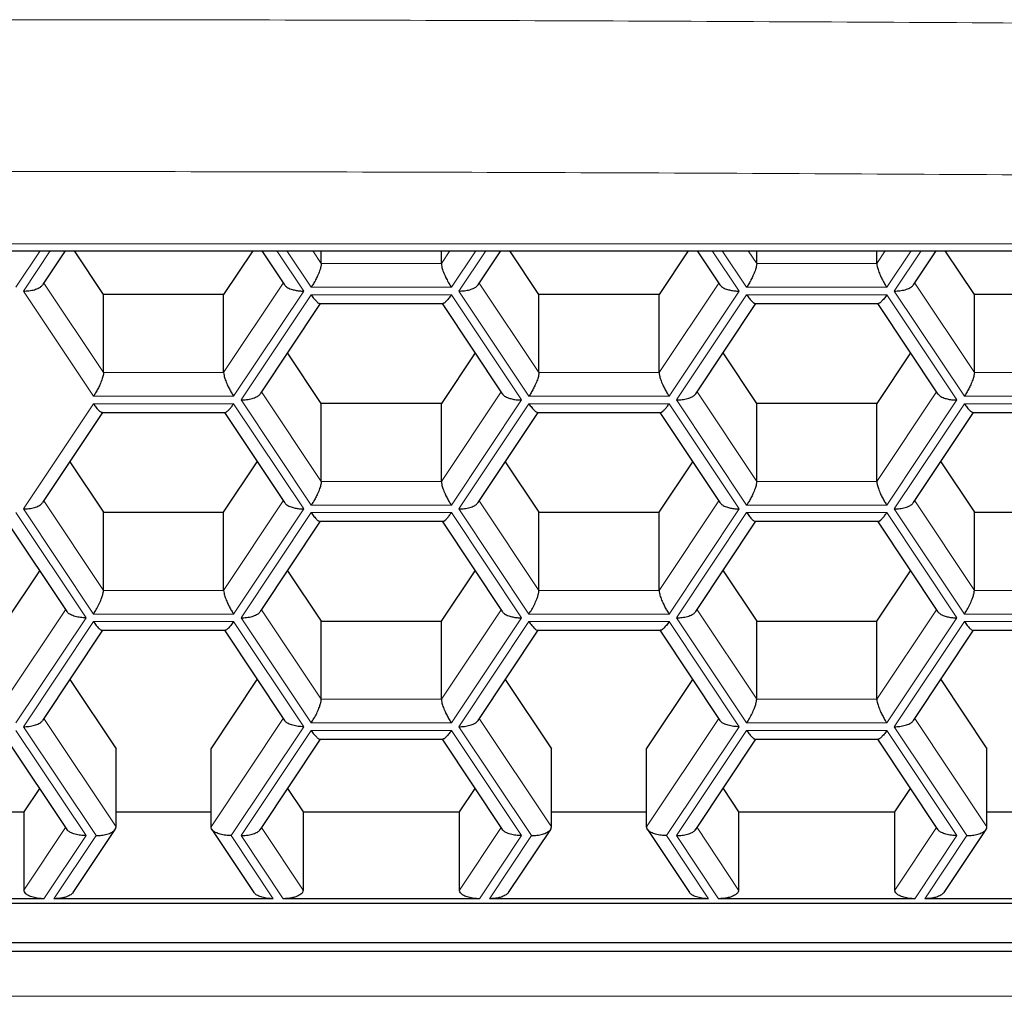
# Model space of a CAD drawing. Header units: millimetres. Extents: x 8 to 754, y 12 to 417.
# Tile 40 of 69: x 383.35 to 389.03, y 335.03 to 340.66. Entities that reach past the tile are written whole.
import ezdxf

# ---------------------------------------------------------------- set-up
doc = ezdxf.new("R2010")
doc.units = ezdxf.units.MM

msp = doc.modelspace()

# ---------------------------------------------------------------- linework, layer by layer
at = {"color": 252, "linetype": 'Continuous', "lineweight": 0}
for p, q in [((365.99, 339.3683), (399.99, 339.3683)), ((383.4684, 339.3281), (383.3281, 339.1176)), ((383.3714, 339.0959), (383.5262, 339.3281)), ((384.8332, 339.3281), (384.988, 339.0959)), ((385.0313, 339.1176), (384.8909, 339.3281)), ((385.0397, 339.3281), (385.089, 339.2542)), ((385.7818, 339.2542), (385.8311, 339.3281)), ((385.9799, 339.3281), (385.8396, 339.1176)), ((385.8829, 339.0959), (386.0376, 339.3281)), ((387.3447, 339.3281), (387.4994, 339.0959)), ((387.5427, 339.1176), (387.4024, 339.3281)), ((387.5512, 339.3281), (387.6005, 339.2542)), ((388.2933, 339.2542), (388.3426, 339.3281)), ((388.4914, 339.3281), (388.351, 339.1176)), ((388.3943, 339.0959), (388.5491, 339.3281)), ((385.089, 339.2542), (385.7818, 339.2542)), ((387.6005, 339.2542), (388.2933, 339.2542)), ((383.4892, 339.1424), (383.8333, 338.6263)), ((384.5261, 338.6263), (384.8701, 339.1424)), ((385.8396, 339.1176), (385.0313, 339.1176)), ((386.0007, 339.1424), (386.3447, 338.6263)), ((387.0376, 338.6263), (387.3816, 339.1424)), ((388.351, 339.1176), (387.5427, 339.1176)), ((388.5122, 339.1424), (388.8562, 338.6263)), ((383.7755, 338.4897), (383.3714, 339.0959)), ((384.988, 339.0959), (384.5838, 338.4897)), ((384.6271, 338.468), (385.0313, 339.0743)), ((385.0313, 339.0743), (385.8396, 339.0743)), ((385.8396, 339.0743), (386.2437, 338.468)), ((386.287, 338.4897), (385.8829, 339.0959)), ((387.4994, 339.0959), (387.0953, 338.4897)), ((387.1386, 338.468), (387.5427, 339.0743)), ((387.5427, 339.0743), (388.351, 339.0743)), ((388.351, 339.0743), (388.7552, 338.468)), ((388.7985, 338.4897), (388.3943, 339.0959)), ((383.8333, 338.6263), (384.5261, 338.6263)), ((386.3447, 338.6263), (387.0376, 338.6263)), ((388.8562, 338.6263), (389.549, 338.6263)), ((384.5838, 338.4897), (383.7755, 338.4897)), ((384.745, 338.5145), (385.089, 337.9984)), ((385.7818, 337.9984), (386.1259, 338.5145)), ((387.0953, 338.4897), (386.287, 338.4897)), ((387.2564, 338.5145), (387.6005, 337.9984)), ((388.2933, 337.9984), (388.6374, 338.5145)), ((389.6068, 338.4897), (388.7985, 338.4897)), ((383.3714, 337.8402), (383.7755, 338.4464)), ((383.7755, 338.4464), (384.5838, 338.4464)), ((384.5838, 338.4464), (384.988, 337.8402)), ((385.0313, 337.8618), (384.6271, 338.468)), ((386.2437, 338.468), (385.8396, 337.8618)), ((385.8829, 337.8402), (386.287, 338.4464)), ((386.287, 338.4464), (387.0953, 338.4464)), ((387.0953, 338.4464), (387.4994, 337.8402)), ((387.5427, 337.8618), (387.1386, 338.468)), ((388.7552, 338.468), (388.351, 337.8618)), ((388.3943, 337.8402), (388.7985, 338.4464)), ((388.7985, 338.4464), (389.6068, 338.4464)), ((385.089, 337.9984), (385.7818, 337.9984)), ((387.6005, 337.9984), (388.2933, 337.9984)), ((383.4892, 337.8866), (383.8333, 337.3706)), ((384.5261, 337.3706), (384.8701, 337.8866)), ((385.8396, 337.8618), (385.0313, 337.8618)), ((386.0007, 337.8866), (386.3447, 337.3706)), ((387.0376, 337.3706), (387.3816, 337.8866)), ((388.351, 337.8618), (387.5427, 337.8618)), ((388.5122, 337.8866), (388.8562, 337.3706)), ((383.3281, 337.8185), (383.7322, 337.2123)), ((383.7755, 337.234), (383.3714, 337.8402)), ((384.988, 337.8402), (384.5838, 337.234)), ((384.6271, 337.2123), (385.0313, 337.8185)), ((385.0313, 337.8185), (385.8396, 337.8185)), ((385.8396, 337.8185), (386.2437, 337.2123)), ((386.287, 337.234), (385.8829, 337.8402)), ((387.4994, 337.8402), (387.0953, 337.234)), ((387.1386, 337.2123), (387.5427, 337.8185)), ((387.5427, 337.8185), (388.351, 337.8185)), ((388.351, 337.8185), (388.7552, 337.2123)), ((388.7985, 337.234), (388.3943, 337.8402)), ((383.8333, 337.3706), (384.5261, 337.3706)), ((386.3447, 337.3706), (387.0376, 337.3706)), ((388.8562, 337.3706), (389.549, 337.3706)), ((383.2704, 336.7427), (383.6144, 337.2588)), ((384.5838, 337.234), (383.7755, 337.234)), ((384.745, 337.2588), (385.089, 336.7427)), ((385.7818, 336.7427), (386.1259, 337.2588)), ((387.0953, 337.234), (386.287, 337.234)), ((387.2564, 337.2588), (387.6005, 336.7427)), ((388.2933, 336.7427), (388.6374, 337.2588)), ((389.6068, 337.234), (388.7985, 337.234)), ((383.7322, 337.2123), (383.3281, 336.6061)), ((383.3714, 336.5844), (383.7755, 337.1907)), ((383.7755, 337.1907), (384.5838, 337.1907)), ((384.5838, 337.1907), (384.988, 336.5844)), ((385.0313, 336.6061), (384.6271, 337.2123)), ((386.2437, 337.2123), (385.8396, 336.6061)), ((385.8829, 336.5844), (386.287, 337.1907)), ((386.287, 337.1907), (387.0953, 337.1907)), ((387.0953, 337.1907), (387.4994, 336.5844)), ((387.5427, 336.6061), (387.1386, 337.2123)), ((388.7552, 337.2123), (388.351, 336.6061)), ((388.3943, 336.5844), (388.7985, 337.1907)), ((388.7985, 337.1907), (389.6068, 337.1907)), ((385.089, 336.7427), (385.7818, 336.7427)), ((387.6005, 336.7427), (388.2933, 336.7427)), ((383.4892, 336.6309), (383.9054, 336.0066)), ((384.4539, 336.0066), (384.8701, 336.6309)), ((385.8396, 336.6061), (385.0313, 336.6061)), ((386.0007, 336.6309), (386.4169, 336.0066)), ((386.9654, 336.0066), (387.3816, 336.6309)), ((388.351, 336.6061), (387.5427, 336.6061)), ((388.5122, 336.6309), (388.9284, 336.0066)), ((383.3281, 336.5628), (383.7322, 335.9566)), ((383.79, 335.9566), (383.3714, 336.5844)), ((384.988, 336.5844), (384.5694, 335.9566)), ((384.6271, 335.9566), (385.0313, 336.5628)), ((385.0313, 336.5628), (385.8396, 336.5628)), ((385.8396, 336.5628), (386.2437, 335.9566)), ((386.3014, 335.9566), (385.8829, 336.5844)), ((387.4994, 336.5844), (387.0809, 335.9566)), ((387.1386, 335.9566), (387.5427, 336.5628)), ((387.5427, 336.5628), (388.351, 336.5628)), ((388.351, 336.5628), (388.7552, 335.9566)), ((388.8129, 335.9566), (388.3943, 336.5844)), ((383.3743, 335.6428), (383.6144, 336.003)), ((384.745, 336.003), (384.9851, 335.6428)), ((385.8857, 335.6428), (386.1259, 336.003)), ((387.2564, 336.003), (387.4966, 335.6428)), ((388.3972, 335.6428), (388.6374, 336.003)), ((383.7322, 335.9566), (383.4897, 335.5928)), ((383.5475, 335.5928), (383.79, 335.9566)), ((384.5694, 335.9566), (384.8119, 335.5928)), ((384.8696, 335.5928), (384.6271, 335.9566)), ((386.2437, 335.9566), (386.0012, 335.5928)), ((386.059, 335.5928), (386.3014, 335.9566)), ((387.0809, 335.9566), (387.3234, 335.5928)), ((387.3811, 335.5928), (387.1386, 335.9566)), ((388.7552, 335.9566), (388.5127, 335.5928)), ((388.5704, 335.5928), (388.8129, 335.9566)), ((364.5675, 335.0303), (401.2804, 335.0303))]:
    msp.add_line(p, q, dxfattribs=at)
at = {"color": 7, "linetype": 'Continuous', "lineweight": 30}
for p, q in [((365.99, 339.3281), (399.99, 339.3281)), ((383.4823, 339.132), (383.613, 339.3281)), ((383.8333, 339.0763), (383.6654, 339.3281)), ((384.6939, 339.3281), (384.5261, 339.0763)), ((384.7464, 339.3281), (384.877, 339.132)), ((385.089, 339.2542), (385.089, 339.3281)), ((385.7818, 339.2542), (385.7818, 339.3281)), ((385.9938, 339.132), (386.1245, 339.3281)), ((386.3447, 339.0763), (386.1769, 339.3281)), ((387.2054, 339.3281), (387.0376, 339.0763)), ((387.2578, 339.3281), (387.3885, 339.132)), ((387.6005, 339.2542), (387.6005, 339.3281)), ((388.2933, 339.2542), (388.2933, 339.3281)), ((388.5053, 339.132), (388.636, 339.3281)), ((388.8562, 339.0763), (388.6884, 339.3281)), ((383.8333, 338.6263), (383.8333, 339.0763)), ((384.5261, 339.0763), (383.8333, 339.0763)), ((384.5261, 338.6263), (384.5261, 339.0763)), ((386.3447, 338.6263), (386.3447, 339.0763)), ((387.0376, 339.0763), (386.3447, 339.0763)), ((387.0376, 338.6263), (387.0376, 339.0763)), ((388.8562, 338.6263), (388.8562, 339.0763)), ((389.549, 339.0763), (388.8562, 339.0763)), ((384.7381, 338.5042), (385.0848, 339.0243)), ((385.081, 339.0243), (385.7899, 339.0243)), ((385.786, 339.0243), (386.1328, 338.5042)), ((387.2495, 338.5042), (387.5963, 339.0243)), ((387.5924, 339.0243), (388.3013, 339.0243)), ((388.2975, 339.0243), (388.6442, 338.5042)), ((385.089, 338.4484), (384.895, 338.7395)), ((385.9759, 338.7395), (385.7818, 338.4484)), ((387.6005, 338.4484), (387.4064, 338.7395)), ((388.4874, 338.7395), (388.2933, 338.4484)), ((385.089, 337.9984), (385.089, 338.4484)), ((385.7818, 338.4484), (385.089, 338.4484)), ((385.7818, 337.9984), (385.7818, 338.4484)), ((387.6005, 337.9984), (387.6005, 338.4484)), ((388.2933, 338.4484), (387.6005, 338.4484)), ((388.2933, 337.9984), (388.2933, 338.4484)), ((383.4823, 337.8763), (383.8291, 338.3964)), ((383.8252, 338.3964), (384.5342, 338.3964)), ((384.5303, 338.3964), (384.877, 337.8763)), ((385.9938, 337.8763), (386.3405, 338.3964)), ((386.3367, 338.3964), (387.0456, 338.3964)), ((387.0418, 338.3964), (387.3885, 337.8763)), ((388.5053, 337.8763), (388.852, 338.3964)), ((388.8482, 338.3964), (389.5571, 338.3964)), ((383.6392, 338.1116), (383.8333, 337.8206)), ((384.5261, 337.8206), (384.7201, 338.1116)), ((386.1507, 338.1116), (386.3447, 337.8206)), ((387.0376, 337.8206), (387.2316, 338.1116)), ((388.6622, 338.1116), (388.8562, 337.8206)), ((383.8333, 337.3706), (383.8333, 337.8206)), ((383.8333, 337.8206), (384.5261, 337.8206)), ((384.5261, 337.3706), (384.5261, 337.8206)), ((386.3447, 337.3706), (386.3447, 337.8206)), ((386.3447, 337.8206), (387.0376, 337.8206)), ((387.0376, 337.3706), (387.0376, 337.8206)), ((388.8562, 337.3706), (388.8562, 337.8206)), ((388.8562, 337.8206), (389.549, 337.8206)), ((383.2746, 337.7685), (383.6213, 337.2484)), ((384.7381, 337.2484), (385.0848, 337.7685)), ((385.081, 337.7685), (385.7899, 337.7685)), ((385.786, 337.7685), (386.1328, 337.2484)), ((387.2495, 337.2484), (387.5963, 337.7685)), ((387.5924, 337.7685), (388.3014, 337.7685)), ((388.2975, 337.7685), (388.6442, 337.2484)), ((383.4644, 337.4838), (383.2704, 337.1927)), ((384.895, 337.4838), (385.089, 337.1927)), ((385.7818, 337.1927), (385.9759, 337.4838)), ((387.4064, 337.4838), (387.6005, 337.1927)), ((388.2933, 337.1927), (388.4874, 337.4838)), ((385.089, 336.7427), (385.089, 337.1927)), ((385.089, 337.1927), (385.7818, 337.1927)), ((385.7818, 336.7427), (385.7818, 337.1927)), ((387.6005, 336.7427), (387.6005, 337.1927)), ((387.6005, 337.1927), (388.2933, 337.1927)), ((388.2933, 336.7427), (388.2933, 337.1927)), ((383.4823, 336.6206), (383.8291, 337.1407)), ((383.8252, 337.1407), (384.5341, 337.1407)), ((384.5303, 337.1407), (384.877, 336.6206)), ((385.9938, 336.6206), (386.3405, 337.1407)), ((386.3367, 337.1407), (387.0456, 337.1407)), ((387.0418, 337.1407), (387.3885, 336.6206)), ((388.5053, 336.6206), (388.852, 337.1407)), ((388.8482, 337.1407), (389.5571, 337.1407)), ((383.6392, 336.8559), (383.9054, 336.4566)), ((384.4539, 336.4566), (384.7201, 336.8559)), ((386.1507, 336.8559), (386.4169, 336.4566)), ((386.9654, 336.4566), (387.2316, 336.8559)), ((388.6622, 336.8559), (388.9284, 336.4566)), ((383.2746, 336.5128), (383.6213, 335.9927)), ((384.7381, 335.9927), (385.0848, 336.5128)), ((385.081, 336.5128), (385.7899, 336.5128)), ((385.786, 336.5128), (386.1328, 335.9927)), ((387.2495, 335.9927), (387.5963, 336.5128)), ((387.5924, 336.5128), (388.3013, 336.5128)), ((388.2975, 336.5128), (388.6442, 335.9927)), ((383.9054, 336.0066), (383.9054, 336.4566)), ((384.4539, 336.0066), (384.4539, 336.4566)), ((386.4169, 336.0066), (386.4169, 336.4566)), ((386.9654, 336.0066), (386.9654, 336.4566)), ((388.9284, 336.0066), (388.9284, 336.4566)), ((383.4644, 336.228), (383.3743, 336.0928)), ((384.895, 336.228), (384.9851, 336.0928)), ((385.8857, 336.0928), (385.9759, 336.228)), ((387.4064, 336.228), (387.4966, 336.0928)), ((388.3972, 336.0928), (388.4874, 336.228)), ((382.4736, 336.0928), (383.3743, 336.0928)), ((383.3743, 336.0928), (383.3743, 335.6428)), ((383.9054, 336.0928), (384.4539, 336.0928)), ((384.9851, 336.0928), (384.9851, 335.6428)), ((384.9851, 336.0928), (385.8857, 336.0928)), ((385.8857, 335.6428), (385.8857, 336.0928)), ((386.4169, 336.0928), (386.9654, 336.0928)), ((387.4966, 336.0928), (387.4966, 335.6428)), ((387.4966, 336.0928), (388.3972, 336.0928)), ((388.3972, 335.6428), (388.3972, 336.0928)), ((388.9284, 336.0928), (389.4769, 336.0928)), ((383.6584, 335.629), (383.9009, 335.9927)), ((384.4585, 335.9927), (384.7009, 335.629)), ((386.1699, 335.629), (386.4124, 335.9927)), ((386.9699, 335.9927), (387.2124, 335.629)), ((388.6814, 335.629), (388.9239, 335.9927)), ((383.4897, 335.5928), (382.3581, 335.5928)), ((384.8119, 335.5928), (383.5475, 335.5928)), ((386.0012, 335.5928), (384.8696, 335.5928)), ((387.3234, 335.5928), (386.059, 335.5928)), ((388.5127, 335.5928), (387.3811, 335.5928)), ((389.8348, 335.5928), (388.5704, 335.5928)), ((364.5675, 335.5669), (401.2804, 335.5669)), ((364.5675, 335.3401), (401.2804, 335.3401)), ((364.5675, 335.2901), (401.2804, 335.2901))]:
    msp.add_line(p, q, dxfattribs=at)
at = {"color": 252, "linetype": 'Continuous', "lineweight": 0}
for points, knots in [([(400.2753, 340.5068), (398.3553, 340.5377), (394.5152, 340.5994), (388.7529, 340.6486), (382.9901, 340.6664), (377.2273, 340.6486), (371.465, 340.5994), (367.6249, 340.5377), (365.7048, 340.5068)], [0, 0, 0, 0, 0.166673, 0.333338, 0.5, 0.666662, 0.833327, 1, 1, 1, 1]), ([(365.7128, 339.6316), (367.6321, 339.6624), (371.4701, 339.7242), (377.2289, 339.7735), (382.9876, 339.7912), (388.7462, 339.7735), (394.505, 339.7242), (398.3431, 339.6625), (400.2624, 339.6317)], [0, 0, 0, 0, 0.1667057, 0.3333646, 0.5, 0.6666354, 0.8332943, 1, 1, 1, 1])]:
    msp.add_open_spline(points, degree=3, knots=knots, dxfattribs=at)
at = {"color": 7, "linetype": 'Continuous', "lineweight": 30}
for points, knots in [([(385.089, 339.2542), (385.0886, 339.2489), (385.0876, 339.2377), (385.0801, 339.2127), (385.0691, 339.1857), (385.0564, 339.1598), (385.0439, 339.1372), (385.0354, 339.124), (385.0313, 339.1176)], [0, 0, 0, 0, 0.164246, 0.345459, 0.540351, 0.697885, 0.852929, 1, 1, 1, 1]), ([(385.7818, 339.2542), (385.7823, 339.2489), (385.7832, 339.2377), (385.7908, 339.2127), (385.8017, 339.1857), (385.8144, 339.1598), (385.8269, 339.1372), (385.8354, 339.124), (385.8396, 339.1176)], [0, 0, 0, 0, 0.164246, 0.345459, 0.540351, 0.697885, 0.852929, 1, 1, 1, 1]), ([(387.6005, 339.2542), (387.6, 339.2489), (387.5991, 339.2377), (387.5915, 339.2127), (387.5806, 339.1857), (387.5679, 339.1598), (387.5554, 339.1372), (387.5469, 339.124), (387.5427, 339.1176)], [0, 0, 0, 0, 0.164246, 0.345459, 0.540351, 0.697885, 0.852929, 1, 1, 1, 1]), ([(388.2933, 339.2542), (388.2937, 339.2489), (388.2947, 339.2377), (388.3022, 339.2127), (388.3132, 339.1857), (388.3259, 339.1598), (388.3384, 339.1372), (388.3469, 339.124), (388.351, 339.1176)], [0, 0, 0, 0, 0.1642462, 0.3454589, 0.5403508, 0.6978847, 0.852929, 1, 1, 1, 1]), ([(383.3714, 339.0959), (383.382, 339.0963), (383.4039, 339.097), (383.4351, 339.1033), (383.4596, 339.1128), (383.4753, 339.1229), (383.4799, 339.1295), (383.4818, 339.1322)], [0, 0, 0, 0, 0.22607, 0.46473, 0.702025, 0.879731, 1, 1, 1, 1]), ([(384.877, 339.1321), (384.8812, 339.1275), (384.8898, 339.1177), (384.9125, 339.1073), (384.9376, 339.1004), (384.9626, 339.0966), (384.9797, 339.0961), (384.988, 339.0959)], [0, 0, 0, 0, 0.215834, 0.449322, 0.638054, 0.823803, 1, 1, 1, 1]), ([(385.8829, 339.0959), (385.8935, 339.0963), (385.9154, 339.097), (385.9465, 339.1033), (385.9711, 339.1128), (385.9868, 339.1229), (385.9914, 339.1295), (385.9933, 339.1322)], [0, 0, 0, 0, 0.22607, 0.46473, 0.702025, 0.879731, 1, 1, 1, 1]), ([(387.3885, 339.1321), (387.3926, 339.1275), (387.4013, 339.1177), (387.424, 339.1073), (387.4491, 339.1004), (387.4741, 339.0966), (387.4912, 339.0961), (387.4994, 339.0959)], [0, 0, 0, 0, 0.215834, 0.449322, 0.638054, 0.823803, 1, 1, 1, 1]), ([(388.3943, 339.0959), (388.405, 339.0963), (388.4269, 339.097), (388.458, 339.1033), (388.4825, 339.1128), (388.4983, 339.1229), (388.5029, 339.1295), (388.5048, 339.1322)], [0, 0, 0, 0, 0.22607, 0.4647296, 0.7020252, 0.8797305, 1, 1, 1, 1]), ([(385.0313, 339.0743), (385.0366, 339.0666), (385.0476, 339.0509), (385.063, 339.0342), (385.0747, 339.025), (385.0794, 339.0249), (385.081, 339.0249)], [0, 0, 0, 0, 0.27486, 0.5650268, 0.8535352, 1, 1, 1, 1]), ([(385.8396, 339.0743), (385.8342, 339.0666), (385.8233, 339.0509), (385.8078, 339.0342), (385.7962, 339.025), (385.7915, 339.0249), (385.7899, 339.0249)], [0, 0, 0, 0, 0.27486, 0.565027, 0.853535, 1, 1, 1, 1]), ([(387.5427, 339.0743), (387.5481, 339.0666), (387.559, 339.0509), (387.5745, 339.0342), (387.5861, 339.025), (387.5909, 339.0249), (387.5924, 339.0249)], [0, 0, 0, 0, 0.27486, 0.5650268, 0.8535352, 1, 1, 1, 1]), ([(388.351, 339.0743), (388.3457, 339.0666), (388.3347, 339.0509), (388.3193, 339.0342), (388.3076, 339.025), (388.3029, 339.0249), (388.3013, 339.0249)], [0, 0, 0, 0, 0.27486, 0.565027, 0.853535, 1, 1, 1, 1]), ([(383.8333, 338.6263), (383.8328, 338.621), (383.8319, 338.6098), (383.8243, 338.5848), (383.8133, 338.5578), (383.8007, 338.532), (383.7882, 338.5094), (383.7797, 338.4961), (383.7755, 338.4897)], [0, 0, 0, 0, 0.164246, 0.345459, 0.540351, 0.697885, 0.852929, 1, 1, 1, 1]), ([(384.5261, 338.6263), (384.5265, 338.621), (384.5275, 338.6098), (384.535, 338.5848), (384.546, 338.5578), (384.5587, 338.532), (384.5712, 338.5094), (384.5797, 338.4961), (384.5838, 338.4897)], [0, 0, 0, 0, 0.164246, 0.345459, 0.540351, 0.697885, 0.852929, 1, 1, 1, 1]), ([(386.3447, 338.6263), (386.3443, 338.621), (386.3434, 338.6098), (386.3358, 338.5848), (386.3248, 338.5578), (386.3122, 338.532), (386.2997, 338.5094), (386.2912, 338.4961), (386.287, 338.4897)], [0, 0, 0, 0, 0.164246, 0.345459, 0.540351, 0.697885, 0.852929, 1, 1, 1, 1]), ([(387.0376, 338.6263), (387.038, 338.621), (387.0389, 338.6098), (387.0465, 338.5848), (387.0575, 338.5578), (387.0701, 338.532), (387.0826, 338.5094), (387.0912, 338.4961), (387.0953, 338.4897)], [0, 0, 0, 0, 0.164246, 0.345459, 0.540351, 0.697885, 0.852929, 1, 1, 1, 1]), ([(388.8562, 338.6263), (388.8558, 338.621), (388.8548, 338.6098), (388.8473, 338.5848), (388.8363, 338.5578), (388.8236, 338.532), (388.8111, 338.5094), (388.8026, 338.4961), (388.7985, 338.4897)], [0, 0, 0, 0, 0.164246, 0.345459, 0.540351, 0.697885, 0.852929, 1, 1, 1, 1]), ([(384.6271, 338.468), (384.6378, 338.4684), (384.6596, 338.4692), (384.6908, 338.4754), (384.7153, 338.4849), (384.7311, 338.495), (384.7357, 338.5017), (384.7375, 338.5043)], [0, 0, 0, 0, 0.22607, 0.46473, 0.702025, 0.879731, 1, 1, 1, 1]), ([(386.1327, 338.5043), (386.1369, 338.4996), (386.1455, 338.4899), (386.1682, 338.4794), (386.1934, 338.4726), (386.2184, 338.4687), (386.2354, 338.4683), (386.2437, 338.468)], [0, 0, 0, 0, 0.215834, 0.449322, 0.638054, 0.823803, 1, 1, 1, 1]), ([(387.1386, 338.468), (387.1492, 338.4684), (387.1711, 338.4692), (387.2023, 338.4754), (387.2268, 338.4849), (387.2426, 338.495), (387.2472, 338.5017), (387.249, 338.5043)], [0, 0, 0, 0, 0.22607, 0.46473, 0.702025, 0.879731, 1, 1, 1, 1]), ([(388.6442, 338.5043), (388.6484, 338.4996), (388.657, 338.4899), (388.6797, 338.4794), (388.7048, 338.4726), (388.7299, 338.4687), (388.7469, 338.4683), (388.7552, 338.468)], [0, 0, 0, 0, 0.215834, 0.449322, 0.638054, 0.823803, 1, 1, 1, 1]), ([(383.7755, 338.4464), (383.7809, 338.4388), (383.7918, 338.4231), (383.8073, 338.4063), (383.8189, 338.3971), (383.8236, 338.397), (383.8252, 338.397)], [0, 0, 0, 0, 0.27486, 0.5650268, 0.8535352, 1, 1, 1, 1]), ([(384.5342, 338.397), (384.5346, 338.3968), (384.5374, 338.3954), (384.5462, 338.4015), (384.5586, 338.4131), (384.5712, 338.4281), (384.5797, 338.4404), (384.5838, 338.4464)], [0, 0, 0, 0, 0.0463715, 0.3303177, 0.5598355, 0.7857261, 1, 1, 1, 1]), ([(386.287, 338.4464), (386.2923, 338.4388), (386.3033, 338.4231), (386.3187, 338.4063), (386.3304, 338.3971), (386.3351, 338.397), (386.3367, 338.397)], [0, 0, 0, 0, 0.27486, 0.565027, 0.853535, 1, 1, 1, 1]), ([(387.0456, 338.397), (387.046, 338.3968), (387.0489, 338.3954), (387.0577, 338.4015), (387.0701, 338.4131), (387.0826, 338.4281), (387.0912, 338.4404), (387.0953, 338.4464)], [0, 0, 0, 0, 0.046371, 0.330318, 0.559835, 0.785726, 1, 1, 1, 1]), ([(388.7985, 338.4464), (388.8038, 338.4388), (388.8148, 338.4231), (388.8302, 338.4063), (388.8419, 338.3971), (388.8466, 338.397), (388.8482, 338.397)], [0, 0, 0, 0, 0.27486, 0.5650268, 0.8535352, 1, 1, 1, 1]), ([(385.089, 337.9984), (385.0886, 337.9931), (385.0876, 337.982), (385.0801, 337.9569), (385.0691, 337.9299), (385.0564, 337.9041), (385.0439, 337.8815), (385.0354, 337.8683), (385.0313, 337.8618)], [0, 0, 0, 0, 0.164246, 0.345459, 0.540351, 0.697885, 0.852929, 1, 1, 1, 1]), ([(385.7818, 337.9984), (385.7823, 337.9931), (385.7832, 337.982), (385.7908, 337.9569), (385.8017, 337.9299), (385.8144, 337.9041), (385.8269, 337.8815), (385.8354, 337.8683), (385.8396, 337.8618)], [0, 0, 0, 0, 0.164246, 0.345459, 0.540351, 0.697885, 0.852929, 1, 1, 1, 1]), ([(387.6005, 337.9984), (387.6, 337.9931), (387.5991, 337.982), (387.5915, 337.9569), (387.5806, 337.9299), (387.5679, 337.9041), (387.5554, 337.8815), (387.5469, 337.8683), (387.5427, 337.8618)], [0, 0, 0, 0, 0.164246, 0.345459, 0.540351, 0.697885, 0.852929, 1, 1, 1, 1]), ([(388.2933, 337.9984), (388.2937, 337.9931), (388.2947, 337.982), (388.3022, 337.9569), (388.3132, 337.9299), (388.3259, 337.9041), (388.3384, 337.8815), (388.3469, 337.8683), (388.351, 337.8618)], [0, 0, 0, 0, 0.164246, 0.345459, 0.540351, 0.697885, 0.852929, 1, 1, 1, 1]), ([(383.3714, 337.8402), (383.382, 337.8405), (383.4039, 337.8413), (383.4351, 337.8476), (383.4596, 337.857), (383.4753, 337.8672), (383.4799, 337.8738), (383.4818, 337.8765)], [0, 0, 0, 0, 0.22607, 0.46473, 0.702025, 0.879731, 1, 1, 1, 1]), ([(384.877, 337.8764), (384.8812, 337.8717), (384.8898, 337.862), (384.9125, 337.8516), (384.9376, 337.8447), (384.9626, 337.8409), (384.9797, 337.8404), (384.988, 337.8402)], [0, 0, 0, 0, 0.215834, 0.449322, 0.638054, 0.823803, 1, 1, 1, 1]), ([(385.8829, 337.8402), (385.8935, 337.8405), (385.9154, 337.8413), (385.9465, 337.8476), (385.9711, 337.857), (385.9868, 337.8672), (385.9914, 337.8738), (385.9933, 337.8765)], [0, 0, 0, 0, 0.22607, 0.46473, 0.702025, 0.879731, 1, 1, 1, 1]), ([(387.3885, 337.8764), (387.3926, 337.8717), (387.4013, 337.862), (387.424, 337.8516), (387.4491, 337.8447), (387.4741, 337.8409), (387.4912, 337.8404), (387.4994, 337.8402)], [0, 0, 0, 0, 0.215834, 0.449322, 0.638054, 0.823803, 1, 1, 1, 1]), ([(388.3943, 337.8402), (388.405, 337.8405), (388.4269, 337.8413), (388.458, 337.8476), (388.4825, 337.857), (388.4983, 337.8672), (388.5029, 337.8738), (388.5048, 337.8765)], [0, 0, 0, 0, 0.22607, 0.4647296, 0.7020252, 0.8797305, 1, 1, 1, 1]), ([(385.0313, 337.8185), (385.0366, 337.8109), (385.0476, 337.7952), (385.063, 337.7784), (385.0747, 337.7693), (385.0794, 337.7692), (385.081, 337.7692)], [0, 0, 0, 0, 0.27486, 0.565027, 0.853535, 1, 1, 1, 1]), ([(385.7899, 337.7692), (385.7903, 337.769), (385.7932, 337.7675), (385.802, 337.7736), (385.8143, 337.7852), (385.8269, 337.8002), (385.8354, 337.8125), (385.8396, 337.8185)], [0, 0, 0, 0, 0.046371, 0.330318, 0.559835, 0.785726, 1, 1, 1, 1]), ([(387.5427, 337.8185), (387.5481, 337.8109), (387.559, 337.7952), (387.5745, 337.7784), (387.5861, 337.7693), (387.5909, 337.7692), (387.5924, 337.7692)], [0, 0, 0, 0, 0.27486, 0.565027, 0.853535, 1, 1, 1, 1]), ([(388.3014, 337.7692), (388.3018, 337.769), (388.3046, 337.7675), (388.3134, 337.7736), (388.3258, 337.7852), (388.3384, 337.8002), (388.3469, 337.8125), (388.351, 337.8185)], [0, 0, 0, 0, 0.046371, 0.330318, 0.559835, 0.785726, 1, 1, 1, 1]), ([(383.7755, 337.234), (383.7809, 337.2423), (383.7918, 337.2595), (383.8073, 337.2891), (383.8197, 337.3171), (383.8279, 337.3404), (383.8325, 337.3582), (383.833, 337.3666), (383.8333, 337.3706)], [0, 0, 0, 0, 0.188567, 0.387635, 0.585566, 0.733792, 0.872224, 1, 1, 1, 1]), ([(384.5261, 337.3706), (384.5265, 337.3653), (384.5275, 337.3541), (384.535, 337.3291), (384.546, 337.3021), (384.5587, 337.2762), (384.5712, 337.2536), (384.5797, 337.2404), (384.5838, 337.234)], [0, 0, 0, 0, 0.164246, 0.345459, 0.540351, 0.697885, 0.852929, 1, 1, 1, 1]), ([(386.287, 337.234), (386.2923, 337.2423), (386.3033, 337.2595), (386.3188, 337.2891), (386.3312, 337.3171), (386.3394, 337.3404), (386.3439, 337.3582), (386.3445, 337.3666), (386.3447, 337.3706)], [0, 0, 0, 0, 0.188567, 0.387635, 0.585566, 0.733792, 0.872224, 1, 1, 1, 1]), ([(387.0376, 337.3706), (387.038, 337.3653), (387.0389, 337.3541), (387.0465, 337.3291), (387.0575, 337.3021), (387.0701, 337.2762), (387.0826, 337.2536), (387.0912, 337.2404), (387.0953, 337.234)], [0, 0, 0, 0, 0.164246, 0.345459, 0.540351, 0.697885, 0.852929, 1, 1, 1, 1]), ([(388.7985, 337.234), (388.8038, 337.2423), (388.8147, 337.2595), (388.8303, 337.2891), (388.8427, 337.3171), (388.8508, 337.3404), (388.8554, 337.3582), (388.856, 337.3666), (388.8562, 337.3706)], [0, 0, 0, 0, 0.188567, 0.387635, 0.585566, 0.733792, 0.872224, 1, 1, 1, 1]), ([(383.7322, 337.2123), (383.7216, 337.2127), (383.6997, 337.2134), (383.6685, 337.2197), (383.644, 337.2292), (383.6283, 337.2393), (383.6237, 337.2459), (383.6218, 337.2486)], [0, 0, 0, 0, 0.22607, 0.46473, 0.702025, 0.879731, 1, 1, 1, 1]), ([(384.6271, 337.2123), (384.6378, 337.2127), (384.6596, 337.2134), (384.6908, 337.2197), (384.7153, 337.2292), (384.7311, 337.2393), (384.7357, 337.2459), (384.7375, 337.2486)], [0, 0, 0, 0, 0.22607, 0.46473, 0.702025, 0.879731, 1, 1, 1, 1]), ([(386.1327, 337.2485), (386.1369, 337.2439), (386.1455, 337.2341), (386.1682, 337.2237), (386.1934, 337.2168), (386.2184, 337.213), (386.2354, 337.2125), (386.2437, 337.2123)], [0, 0, 0, 0, 0.215834, 0.449322, 0.638054, 0.823803, 1, 1, 1, 1]), ([(387.1386, 337.2123), (387.1492, 337.2127), (387.1711, 337.2134), (387.2023, 337.2197), (387.2268, 337.2292), (387.2426, 337.2393), (387.2472, 337.2459), (387.249, 337.2486)], [0, 0, 0, 0, 0.22607, 0.46473, 0.702025, 0.879731, 1, 1, 1, 1]), ([(388.6442, 337.2485), (388.6484, 337.2439), (388.657, 337.2341), (388.6797, 337.2237), (388.7048, 337.2168), (388.7299, 337.213), (388.7469, 337.2125), (388.7552, 337.2123)], [0, 0, 0, 0, 0.215834, 0.449322, 0.638054, 0.823803, 1, 1, 1, 1]), ([(383.7755, 337.1907), (383.7809, 337.183), (383.7918, 337.1673), (383.8073, 337.1506), (383.8189, 337.1414), (383.8236, 337.1413), (383.8252, 337.1413)], [0, 0, 0, 0, 0.27486, 0.565027, 0.853535, 1, 1, 1, 1]), ([(384.5838, 337.1907), (384.5785, 337.183), (384.5675, 337.1673), (384.5521, 337.1506), (384.5404, 337.1414), (384.5357, 337.1413), (384.5341, 337.1413)], [0, 0, 0, 0, 0.27486, 0.565027, 0.853535, 1, 1, 1, 1]), ([(386.287, 337.1907), (386.2923, 337.183), (386.3033, 337.1673), (386.3187, 337.1506), (386.3304, 337.1414), (386.3351, 337.1413), (386.3367, 337.1413)], [0, 0, 0, 0, 0.27486, 0.5650268, 0.8535352, 1, 1, 1, 1]), ([(387.0953, 337.1907), (387.09, 337.183), (387.079, 337.1673), (387.0636, 337.1506), (387.0519, 337.1414), (387.0472, 337.1413), (387.0456, 337.1413)], [0, 0, 0, 0, 0.27486, 0.5650268, 0.8535352, 1, 1, 1, 1]), ([(388.7985, 337.1907), (388.8038, 337.183), (388.8148, 337.1673), (388.8302, 337.1506), (388.8419, 337.1414), (388.8466, 337.1413), (388.8482, 337.1413)], [0, 0, 0, 0, 0.27486, 0.565027, 0.853535, 1, 1, 1, 1]), ([(385.0313, 336.6061), (385.0366, 336.6144), (385.0475, 336.6316), (385.0631, 336.6612), (385.0755, 336.6892), (385.0836, 336.7126), (385.0882, 336.7304), (385.0887, 336.7387), (385.089, 336.7427)], [0, 0, 0, 0, 0.188567, 0.387635, 0.585566, 0.733792, 0.872224, 1, 1, 1, 1]), ([(385.7818, 336.7427), (385.7823, 336.7374), (385.7832, 336.7262), (385.7908, 336.7012), (385.8017, 336.6742), (385.8144, 336.6484), (385.8269, 336.6258), (385.8354, 336.6125), (385.8396, 336.6061)], [0, 0, 0, 0, 0.164246, 0.345459, 0.540351, 0.697885, 0.852929, 1, 1, 1, 1]), ([(387.5427, 336.6061), (387.5481, 336.6144), (387.559, 336.6316), (387.5746, 336.6612), (387.587, 336.6892), (387.5951, 336.7126), (387.5997, 336.7304), (387.6002, 336.7387), (387.6005, 336.7427)], [0, 0, 0, 0, 0.188567, 0.387635, 0.585566, 0.733792, 0.872224, 1, 1, 1, 1]), ([(388.2933, 336.7427), (388.2937, 336.7374), (388.2947, 336.7262), (388.3022, 336.7012), (388.3132, 336.6742), (388.3259, 336.6484), (388.3384, 336.6258), (388.3469, 336.6125), (388.351, 336.6061)], [0, 0, 0, 0, 0.164246, 0.345459, 0.540351, 0.697885, 0.852929, 1, 1, 1, 1]), ([(383.3714, 336.5844), (383.382, 336.5848), (383.4039, 336.5856), (383.4351, 336.5918), (383.4596, 336.6013), (383.4753, 336.6114), (383.4799, 336.6181), (383.4818, 336.6207)], [0, 0, 0, 0, 0.22607, 0.46473, 0.702025, 0.879731, 1, 1, 1, 1]), ([(384.988, 336.5844), (384.9773, 336.5848), (384.9555, 336.5856), (384.9243, 336.5918), (384.8998, 336.6013), (384.884, 336.6114), (384.8794, 336.6181), (384.8776, 336.6207)], [0, 0, 0, 0, 0.22607, 0.46473, 0.702025, 0.879731, 1, 1, 1, 1]), ([(385.8829, 336.5844), (385.8935, 336.5848), (385.9154, 336.5856), (385.9465, 336.5918), (385.9711, 336.6013), (385.9868, 336.6114), (385.9914, 336.6181), (385.9933, 336.6207)], [0, 0, 0, 0, 0.22607, 0.46473, 0.702025, 0.879731, 1, 1, 1, 1]), ([(387.4994, 336.5844), (387.4888, 336.5848), (387.4669, 336.5856), (387.4358, 336.5918), (387.4112, 336.6013), (387.3955, 336.6114), (387.3909, 336.6181), (387.389, 336.6207)], [0, 0, 0, 0, 0.22607, 0.46473, 0.702025, 0.879731, 1, 1, 1, 1]), ([(388.3943, 336.5844), (388.405, 336.5848), (388.4269, 336.5856), (388.458, 336.5918), (388.4825, 336.6013), (388.4983, 336.6114), (388.5029, 336.6181), (388.5048, 336.6207)], [0, 0, 0, 0, 0.22607, 0.46473, 0.702025, 0.879731, 1, 1, 1, 1]), ([(385.0313, 336.5628), (385.0366, 336.5552), (385.0476, 336.5395), (385.063, 336.5227), (385.0747, 336.5135), (385.0794, 336.5134), (385.081, 336.5134)], [0, 0, 0, 0, 0.27486, 0.5650268, 0.8535352, 1, 1, 1, 1]), ([(385.8396, 336.5628), (385.8342, 336.5552), (385.8233, 336.5395), (385.8078, 336.5227), (385.7962, 336.5135), (385.7915, 336.5134), (385.7899, 336.5134)], [0, 0, 0, 0, 0.27486, 0.565027, 0.853535, 1, 1, 1, 1]), ([(387.5427, 336.5628), (387.5481, 336.5552), (387.559, 336.5395), (387.5745, 336.5227), (387.5861, 336.5135), (387.5909, 336.5134), (387.5924, 336.5134)], [0, 0, 0, 0, 0.27486, 0.565027, 0.853535, 1, 1, 1, 1]), ([(388.351, 336.5628), (388.3457, 336.5552), (388.3347, 336.5395), (388.3193, 336.5227), (388.3076, 336.5135), (388.3029, 336.5134), (388.3013, 336.5134)], [0, 0, 0, 0, 0.27486, 0.565027, 0.853535, 1, 1, 1, 1]), ([(383.7322, 335.9566), (383.7216, 335.9569), (383.6997, 335.9577), (383.6685, 335.964), (383.644, 335.9734), (383.6283, 335.9835), (383.6237, 335.9902), (383.6218, 335.9929)], [0, 0, 0, 0, 0.22607, 0.46473, 0.702025, 0.879731, 1, 1, 1, 1]), ([(383.79, 335.9566), (383.8006, 335.9569), (383.8225, 335.9577), (383.8536, 335.964), (383.8784, 335.9734), (383.8947, 335.9845), (383.9038, 335.9955), (383.9049, 336.003), (383.9054, 336.0066)], [0, 0, 0, 0, 0.188567, 0.387635, 0.585566, 0.733792, 0.872224, 1, 1, 1, 1]), ([(384.5694, 335.9566), (384.5587, 335.9569), (384.5369, 335.9577), (384.5058, 335.964), (384.481, 335.9734), (384.4647, 335.9845), (384.4555, 335.9955), (384.4544, 336.003), (384.4539, 336.0066)], [0, 0, 0, 0, 0.188567, 0.387635, 0.585566, 0.733792, 0.872224, 1, 1, 1, 1]), ([(384.6271, 335.9566), (384.6378, 335.9569), (384.6596, 335.9577), (384.6908, 335.964), (384.7153, 335.9734), (384.7311, 335.9835), (384.7357, 335.9902), (384.7375, 335.9929)], [0, 0, 0, 0, 0.22607, 0.46473, 0.702025, 0.879731, 1, 1, 1, 1]), ([(386.2437, 335.9566), (386.2331, 335.9569), (386.2112, 335.9577), (386.18, 335.964), (386.1555, 335.9734), (386.1398, 335.9835), (386.1352, 335.9902), (386.1333, 335.9929)], [0, 0, 0, 0, 0.22607, 0.46473, 0.702025, 0.879731, 1, 1, 1, 1]), ([(386.3014, 335.9566), (386.3121, 335.9569), (386.334, 335.9577), (386.3651, 335.964), (386.3899, 335.9734), (386.4062, 335.9845), (386.4153, 335.9955), (386.4164, 336.003), (386.4169, 336.0066)], [0, 0, 0, 0, 0.188567, 0.387635, 0.585566, 0.733792, 0.872224, 1, 1, 1, 1]), ([(387.0809, 335.9566), (387.0702, 335.9569), (387.0483, 335.9577), (387.0172, 335.964), (386.9924, 335.9734), (386.9761, 335.9845), (386.967, 335.9955), (386.9659, 336.003), (386.9654, 336.0066)], [0, 0, 0, 0, 0.188567, 0.387635, 0.585566, 0.733792, 0.872224, 1, 1, 1, 1]), ([(387.1386, 335.9566), (387.1492, 335.9569), (387.1711, 335.9577), (387.2023, 335.964), (387.2268, 335.9734), (387.2426, 335.9835), (387.2472, 335.9902), (387.249, 335.9929)], [0, 0, 0, 0, 0.22607, 0.46473, 0.702025, 0.879731, 1, 1, 1, 1]), ([(388.7552, 335.9566), (388.7445, 335.9569), (388.7227, 335.9577), (388.6915, 335.964), (388.667, 335.9734), (388.6512, 335.9835), (388.6466, 335.9902), (388.6448, 335.9929)], [0, 0, 0, 0, 0.22607, 0.46473, 0.702025, 0.879731, 1, 1, 1, 1]), ([(388.8129, 335.9566), (388.8236, 335.9569), (388.8454, 335.9577), (388.8765, 335.964), (388.9013, 335.9734), (388.9176, 335.9845), (388.9268, 335.9955), (388.9279, 336.003), (388.9284, 336.0066)], [0, 0, 0, 0, 0.188567, 0.387635, 0.585566, 0.733792, 0.872224, 1, 1, 1, 1]), ([(383.4897, 335.5928), (383.4791, 335.5932), (383.4572, 335.594), (383.4261, 335.6003), (383.4013, 335.6097), (383.385, 335.6208), (383.3759, 335.6317), (383.3748, 335.6392), (383.3743, 335.6428)], [0, 0, 0, 0, 0.188567, 0.387635, 0.585566, 0.733792, 0.872224, 1, 1, 1, 1]), ([(384.9851, 335.6428), (384.9842, 335.6382), (384.9823, 335.6284), (384.9672, 335.6148), (384.9452, 335.6042), (384.9199, 335.5974), (384.8949, 335.5935), (384.8779, 335.5931), (384.8696, 335.5928)], [0, 0, 0, 0, 0.1642462, 0.3454589, 0.5403508, 0.6978847, 0.852929, 1, 1, 1, 1]), ([(386.0012, 335.5928), (385.9906, 335.5932), (385.9687, 335.594), (385.9376, 335.6003), (385.9128, 335.6097), (385.8965, 335.6208), (385.8874, 335.6317), (385.8863, 335.6392), (385.8857, 335.6428)], [0, 0, 0, 0, 0.188567, 0.387635, 0.585566, 0.733792, 0.872224, 1, 1, 1, 1]), ([(387.4966, 335.6428), (387.4957, 335.6382), (387.4938, 335.6284), (387.4787, 335.6148), (387.4567, 335.6042), (387.4314, 335.5974), (387.4064, 335.5935), (387.3894, 335.5931), (387.3811, 335.5928)], [0, 0, 0, 0, 0.1642462, 0.3454589, 0.5403508, 0.6978847, 0.852929, 1, 1, 1, 1]), ([(388.5127, 335.5928), (388.502, 335.5932), (388.4802, 335.594), (388.4491, 335.6003), (388.4243, 335.6097), (388.408, 335.6208), (388.3989, 335.6317), (388.3978, 335.6392), (388.3972, 335.6428)], [0, 0, 0, 0, 0.188567, 0.387635, 0.585566, 0.733792, 0.872224, 1, 1, 1, 1]), ([(383.6585, 335.6291), (383.6543, 335.6244), (383.6457, 335.6147), (383.623, 335.6042), (383.5978, 335.5974), (383.5728, 335.5935), (383.5558, 335.5931), (383.5475, 335.5928)], [0, 0, 0, 0, 0.215834, 0.449322, 0.638054, 0.823803, 1, 1, 1, 1]), ([(384.8119, 335.5928), (384.8012, 335.5932), (384.7794, 335.594), (384.7482, 335.6002), (384.7237, 335.6097), (384.7079, 335.6198), (384.7033, 335.6265), (384.7015, 335.6291)], [0, 0, 0, 0, 0.22607, 0.46473, 0.702025, 0.879731, 1, 1, 1, 1]), ([(386.1699, 335.6291), (386.1658, 335.6244), (386.1571, 335.6147), (386.1344, 335.6042), (386.1093, 335.5974), (386.0843, 335.5935), (386.0672, 335.5931), (386.059, 335.5928)], [0, 0, 0, 0, 0.2158338, 0.449322, 0.6380539, 0.8238031, 1, 1, 1, 1]), ([(387.3234, 335.5928), (387.3127, 335.5932), (387.2908, 335.594), (387.2597, 335.6002), (387.2351, 335.6097), (387.2194, 335.6198), (387.2148, 335.6265), (387.2129, 335.6291)], [0, 0, 0, 0, 0.22607, 0.46473, 0.702025, 0.879731, 1, 1, 1, 1]), ([(388.6814, 335.6291), (388.6772, 335.6244), (388.6686, 335.6147), (388.6459, 335.6042), (388.6208, 335.5974), (388.5958, 335.5935), (388.5787, 335.5931), (388.5704, 335.5928)], [0, 0, 0, 0, 0.215834, 0.449322, 0.638054, 0.823803, 1, 1, 1, 1])]:
    msp.add_open_spline(points, degree=3, knots=knots, dxfattribs=at)

doc.saveas('drawing.dxf')
